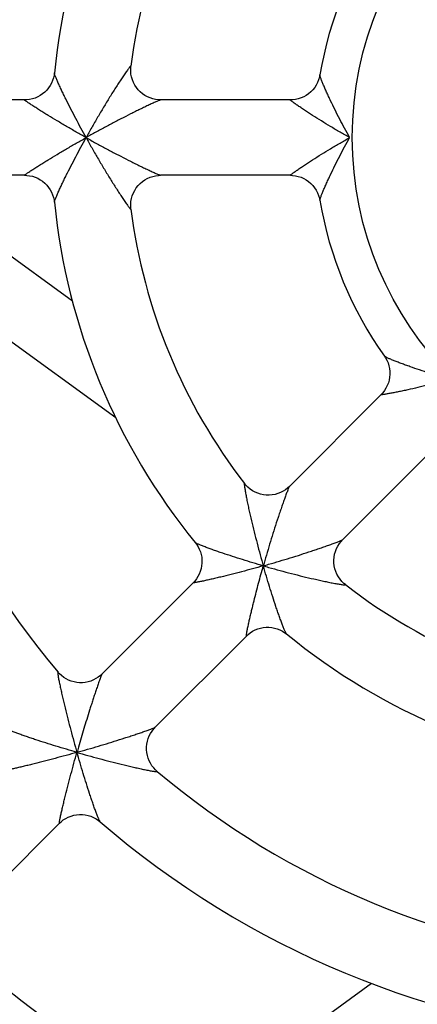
# Model space of a CAD drawing. Header units: millimetres. Extents: x 0 to 841, y 0 to 594.
# Tile 19 of 77: x 278 to 283, y 511 to 524. Entities that reach past the tile are written whole.
import ezdxf

# ---------------------------------------------------------------- set-up
doc = ezdxf.new("R2010")
doc.units = ezdxf.units.MM
doc.header["$LTSCALE"] = 46.255
doc.layers.get('0').update_dxf_attribs({"linetype": 'CONTINUOUS'})
doc.layers.add('ROUNDS', color=7, linetype='CONTINUOUS')

msp = doc.modelspace()

# ---------------------------------------------------------------- linework, layer by layer
at = {"color": 7, "linetype": 'CONTINUOUS'}
for p, q in [((278.016, 523.0801), (276.3037, 523.0801)), ((281.5457, 523.0801), (279.8223, 523.0801)), ((278.016, 522.0801), (276.3035, 522.0801)), ((278.6517, 520.4108), (276.3541, 522.0801)), ((281.5455, 522.0801), (279.8224, 522.0801)), ((279.226, 518.8619), (275.9514, 521.241)), ((281.5324, 517.9517), (282.751, 519.1703)), ((282.2395, 517.2446), (283.4579, 518.463)), ((279.0444, 515.4636), (280.2551, 516.6744)), ((279.7513, 514.7564), (280.962, 515.9671)), ((277.2697, 512.2748), (278.4782, 513.4832)), ((282.6222, 511.3566), (280.2891, 509.6616))]:
    msp.add_line(p, q, dxfattribs=at)
for points in [[(279.8226, 523.0801), (279.7931, 523.0813), (279.7557, 523.0858), (279.7185, 523.0941), (279.6819, 523.106), (279.6465, 523.1214), (279.6126, 523.1403), (279.5807, 523.1624), (279.5511, 523.1875), (279.5241, 523.2153), (279.5, 523.2457), (279.4789, 523.2782), (279.461, 523.3127), (279.4466, 523.3487), (279.4358, 523.3858), (279.4287, 523.4236), (279.4253, 523.4616), (279.4255, 523.4992), (279.4281, 523.5281)], [(278.4113, 523.4377), (278.4077, 523.411), (278.3997, 523.3746), (278.3883, 523.3389), (278.3735, 523.3044), (278.3554, 523.2712), (278.3342, 523.2399), (278.3101, 523.2107), (278.2833, 523.1838), (278.2541, 523.1597), (278.2228, 523.1385), (278.1896, 523.1203), (278.1548, 523.1054), (278.1189, 523.0938), (278.0823, 523.0858), (278.0453, 523.0813), (278.0157, 523.0801)], [(281.9376, 523.4117), (281.932, 523.3843), (281.9212, 523.3478), (281.907, 523.3123), (281.8893, 523.2782), (281.8684, 523.2459), (281.8444, 523.2157), (281.8175, 523.1879), (281.7881, 523.1629), (281.7564, 523.1408), (281.7228, 523.1219), (281.6875, 523.1064), (281.6511, 523.0945), (281.6137, 523.0861), (281.5759, 523.0813), (281.5454, 523.0801)], [(278.0157, 522.0801), (278.0453, 522.079), (278.0823, 522.0745), (278.119, 522.0665), (278.1549, 522.0549), (278.1896, 522.04), (278.2228, 522.0218), (278.2542, 522.0006), (278.2833, 521.9764), (278.3101, 521.9496), (278.3342, 521.9204), (278.3554, 521.8891), (278.3735, 521.8559), (278.3883, 521.8213), (278.3997, 521.7857), (278.4077, 521.7493), (278.4113, 521.7226)], [(279.4281, 521.6322), (279.4256, 521.6587), (279.4252, 521.6964), (279.4284, 521.7344), (279.4353, 521.7724), (279.446, 521.8097), (279.4603, 521.8459), (279.478, 521.8806), (279.4991, 521.9133), (279.5232, 521.9439), (279.5502, 521.9719), (279.5798, 521.9972), (279.6118, 522.0194), (279.6457, 522.0385), (279.6813, 522.0541), (279.718, 522.0661), (279.7553, 522.0744), (279.7928, 522.079), (279.8226, 522.0801)], [(281.5454, 522.0801), (281.5758, 522.079), (281.6134, 522.0743), (281.6507, 522.0659), (281.687, 522.054), (281.7222, 522.0386), (281.7558, 522.0199), (281.7874, 521.998), (281.8168, 521.9731), (281.8436, 521.9455), (281.8677, 521.9155), (281.8886, 521.8833), (281.9064, 521.8494), (281.9207, 521.8141), (281.9316, 521.7777), (281.9376, 521.7486)]]:
    msp.add_lwpolyline(points, dxfattribs=at)
at = {"color": 9, "linetype": 'CONTINUOUS'}
msp.add_circle((286.868, 522.5801), 4.5, dxfattribs=at)
at = {"color": 7, "linetype": 'CONTINUOUS'}
for radius, start, end in [(11, 139.85579, 175.14413), (8.5, 140.78833, 174.21097), (7.5, 142.2541, 172.73968), (5, 144.57179, 170.42848), (8.5, 185.78833, 219.21165), (5, 189.5718, 215.42855), (11, 184.85579, 220.14409), (7.5, 187.25985, 217.74593), (7.5, 232.2541, 262.73961), (8.5, 230.78926, 264.21165), (11, 229.85583, 265.14409), (12, 229.15122, 265.84786), (14.5, 228.64911, 266.35042)]:
    msp.add_arc((286.868, 522.5801), radius, start, end, dxfattribs=at)
at = {"color": 9, "linetype": 'CONTINUOUS'}
for centre, radius, start, end in [((291.0048, 515.8379), 13.915, 150.71497, 151.01845), ((286.6346, 508.6275), 15.986, 118.9499, 119.21364), ((291.0048, 529.3223), 13.915, 208.98155, 209.28503), ((286.6346, 536.5328), 15.986, 240.78636, 241.0501)]:
    msp.add_arc(centre, radius, start, end, dxfattribs=at)
for points, knots in [([(279.4281, 523.5281), (279.4282, 523.5288), (279.4284, 523.5298), (279.4276, 523.5307), (279.4268, 523.5307), (279.4258, 523.5303), (279.424, 523.5291), (279.4213, 523.5267), (279.4175, 523.5226), (279.4128, 523.5172), (279.4074, 523.5106), (279.3989, 523.4999), (279.3872, 523.4842), (279.372, 523.4632), (279.3556, 523.4399), (279.3383, 523.4148), (279.3202, 523.3883), (279.2952, 523.3508), (279.2631, 523.302), (279.2242, 523.2416), (279.171, 523.1576), (279.1043, 523.0495), (279.0247, 522.9168), (278.9458, 522.7816), (278.894, 522.6904), (278.8682, 522.6445)], [0, 0, 0, 0, 0.0019531, 0.0025424, 0.0031892, 0.0041238, 0.0054295, 0.0092227, 0.0145748, 0.0213857, 0.0295226, 0.0388431, 0.0604836, 0.0853253, 0.1126025, 0.1417468, 0.1723442, 0.2040919, 0.2701843, 0.3387971, 0.4091888, 0.5535532, 0.7009516, 0.8500724, 1, 1, 1, 1]), ([(278.8323, 522.5801), (278.8091, 522.6222), (278.7631, 522.7062), (278.696, 522.832), (278.6313, 522.9564), (278.5796, 523.0588), (278.5403, 523.1387), (278.5126, 523.1961), (278.4868, 523.251), (278.4632, 523.3024), (278.4456, 523.3424), (278.4334, 523.3715), (278.4258, 523.3903), (278.4196, 523.4066), (278.415, 523.42), (278.4122, 523.43), (278.4111, 523.4356), (278.4113, 523.4377)], [0, 0, 0, 0, 0.1507099, 0.3002207, 0.4474051, 0.5905306, 0.659725, 0.72664, 0.7904808, 0.8500972, 0.9037929, 0.9276776, 0.9490678, 0.9674943, 0.9824425, 0.9934033, 1, 1, 1, 1]), ([(282.3323, 522.5801), (282.3096, 522.6212), (282.265, 522.7032), (282.2003, 522.8263), (282.1385, 522.9482), (282.0897, 523.0484), (282.0529, 523.1265), (282.0272, 523.1823), (282.0034, 523.2354), (281.9821, 523.2848), (281.964, 523.3288), (281.9515, 523.3613), (281.9439, 523.3832), (281.9401, 523.3955), (281.938, 523.4046), (281.9373, 523.4098), (281.9376, 523.4116)], [0, 0, 0, 0, 0.1525439, 0.3038509, 0.4526692, 0.5970187, 0.6665466, 0.7335151, 0.7970425, 0.8558918, 0.9083143, 0.9518876, 0.9694026, 0.9835019, 0.9937862, 1, 1, 1, 1]), ([(278.8323, 522.5801), (278.7888, 522.6045), (278.7023, 522.6534), (278.5744, 522.7273), (278.4497, 522.801), (278.3487, 522.862), (278.271, 522.9099), (278.216, 522.9442), (278.1642, 522.9771), (278.1169, 523.0076), (278.0812, 523.0311), (278.0562, 523.0481), (278.0416, 523.0582), (278.0284, 523.0679), (278.0229, 523.0719), (278.0134, 523.0801), (278.0157, 523.0801)], [0, 0, 0, 0, 0.1562206, 0.3108116, 0.4625285, 0.6094429, 0.6801395, 0.7481814, 0.8126185, 0.8720338, 0.9242624, 0.9467105, 0.966028, 0.9816007, 0.9927834, 1, 1, 1, 1]), ([(279.8226, 523.0801), (279.8219, 523.0801), (279.8199, 523.0797), (279.8142, 523.078), (279.8039, 523.0741), (279.7884, 523.0678), (279.7692, 523.0595), (279.7471, 523.0497), (279.7134, 523.0345), (279.6677, 523.0133), (279.61, 522.9859), (279.5493, 522.9566), (279.4868, 522.9258), (279.401, 522.883), (279.2921, 522.8276), (279.1606, 522.7589), (279.0285, 522.6883), (278.9406, 522.6402), (278.8967, 522.6159)], [0, 0, 0, 0, 0.0021819, 0.0058396, 0.0173619, 0.0338201, 0.0542861, 0.0778988, 0.1039532, 0.1613475, 0.2235432, 0.2888733, 0.3563474, 0.4253441, 0.5663775, 0.709906, 0.8547283, 1, 1, 1, 1]), ([(282.3323, 522.5801), (282.2896, 522.6041), (282.2049, 522.6524), (282.0799, 522.7261), (281.9586, 522.8), (281.8608, 522.8616), (281.7859, 522.91), (281.7331, 522.9447), (281.6837, 522.9778), (281.639, 523.0084), (281.6055, 523.0319), (281.5822, 523.0488), (281.5689, 523.0587), (281.5568, 523.0683), (281.5517, 523.0722), (281.5433, 523.0801), (281.5454, 523.0801)], [0, 0, 0, 0, 0.1575172, 0.3133756, 0.4662325, 0.61397, 0.6848648, 0.7528905, 0.8170301, 0.8757987, 0.927005, 0.9488251, 0.9674808, 0.982421, 0.9930876, 1, 1, 1, 1]), ([(278.0157, 522.0801), (278.0134, 522.0801), (278.0228, 522.0884), (278.0284, 522.0924), (278.0416, 522.1021), (278.0562, 522.1122), (278.0812, 522.1292), (278.1169, 522.1527), (278.1642, 522.1832), (278.216, 522.216), (278.271, 522.2504), (278.3487, 522.2983), (278.4497, 522.3593), (278.5744, 522.433), (278.7023, 522.5069), (278.7888, 522.5558), (278.8323, 522.5801)], [0, 0, 0, 0, 0.0072107, 0.0183915, 0.033963, 0.05328, 0.0757283, 0.1279574, 0.1873743, 0.2518133, 0.319857, 0.3905547, 0.5374703, 0.6891892, 0.843781, 1, 1, 1, 1]), ([(278.4113, 521.7226), (278.4111, 521.7246), (278.4122, 521.7302), (278.4149, 521.7401), (278.4195, 521.7535), (278.4257, 521.7698), (278.4333, 521.7886), (278.4455, 521.8177), (278.4631, 521.8577), (278.4867, 521.9091), (278.5125, 521.964), (278.5402, 522.0214), (278.5795, 522.1013), (278.6312, 522.2037), (278.6959, 522.3282), (278.7631, 522.4541), (278.8091, 522.5381), (278.8323, 522.5801)], [0, 0, 0, 0, 0.0065429, 0.017456, 0.0323654, 0.0507623, 0.0721309, 0.0960003, 0.1496815, 0.209297, 0.2731458, 0.3400746, 0.4092869, 0.5524527, 0.699684, 0.849243, 1, 1, 1, 1]), ([(278.8682, 522.5158), (278.894, 522.4699), (278.9458, 522.3787), (279.0247, 522.2434), (279.1043, 522.1108), (279.171, 522.0027), (279.2241, 521.9187), (279.2631, 521.8583), (279.2952, 521.8095), (279.3202, 521.772), (279.3383, 521.7455), (279.3556, 521.7204), (279.372, 521.6971), (279.3872, 521.6761), (279.3989, 521.6604), (279.4074, 521.6497), (279.4128, 521.6431), (279.4175, 521.6377), (279.4213, 521.6336), (279.424, 521.6312), (279.4258, 521.63), (279.4268, 521.6296), (279.4276, 521.6296), (279.4284, 521.6305), (279.4282, 521.6315), (279.4281, 521.6322)], [0, 0, 0, 0, 0.1499275, 0.2990471, 0.4464431, 0.5908049, 0.6611946, 0.7298057, 0.7958976, 0.8276431, 0.8582411, 0.887386, 0.9146631, 0.9395053, 0.9611471, 0.9704686, 0.9786071, 0.98542, 0.9907742, 0.9945701, 0.9958771, 0.9968131, 0.9974603, 0.9980491, 1, 1, 1, 1]), ([(278.8967, 522.5444), (278.9406, 522.5201), (279.0285, 522.472), (279.1606, 522.4013), (279.2921, 522.3327), (279.401, 522.2773), (279.4868, 522.2345), (279.5493, 522.2037), (279.61, 522.1744), (279.6677, 522.147), (279.7133, 522.1258), (279.747, 522.1106), (279.7692, 522.1008), (279.7884, 522.0925), (279.8039, 522.0862), (279.8142, 522.0823), (279.8199, 522.0806), (279.8219, 522.0801), (279.8226, 522.0801)], [0, 0, 0, 0, 0.1452724, 0.2900944, 0.4336214, 0.5746522, 0.6436469, 0.7111191, 0.7764471, 0.8386414, 0.8960351, 0.9220904, 0.9457043, 0.9661722, 0.9826329, 0.9941577, 0.9978166, 1, 1, 1, 1]), ([(281.5454, 522.0801), (281.5433, 522.0801), (281.5517, 522.0881), (281.5568, 522.092), (281.5688, 522.1016), (281.5822, 522.1114), (281.6055, 522.1284), (281.639, 522.1519), (281.6837, 522.1825), (281.733, 522.2156), (281.7858, 522.2503), (281.8608, 522.2987), (281.9586, 522.3603), (282.0799, 522.4342), (282.2049, 522.5078), (282.2896, 522.5562), (282.3323, 522.5801)], [0, 0, 0, 0, 0.0069072, 0.0175712, 0.0325095, 0.0511638, 0.0729829, 0.1241891, 0.182958, 0.2470987, 0.3151261, 0.3860224, 0.5337628, 0.6866224, 0.8424828, 1, 1, 1, 1]), ([(281.9376, 521.7486), (281.9373, 521.7505), (281.938, 521.7556), (281.9401, 521.7646), (281.9439, 521.7769), (281.9514, 521.7987), (281.9639, 521.8313), (281.982, 521.8753), (282.0033, 521.9246), (282.0271, 521.9777), (282.0528, 522.0336), (282.0896, 522.1117), (282.1385, 522.2119), (282.2002, 522.3338), (282.265, 522.4571), (282.3096, 522.5391), (282.3323, 522.5801)], [0, 0, 0, 0, 0.0061607, 0.0163963, 0.030455, 0.0479376, 0.0914686, 0.1438713, 0.2027168, 0.2662511, 0.3332329, 0.4027787, 0.5471722, 0.6960422, 0.847403, 1, 1, 1, 1])]:
    msp.add_open_spline(points, degree=3, knots=knots, dxfattribs=at)
at = {"layer": 'ROUNDS', "color": 7, "linetype": 'CONTINUOUS'}
for points in [[(282.7937, 519.6818), (282.8091, 519.6585), (282.8273, 519.6251), (282.8423, 519.5899), (282.854, 519.5533), (282.862, 519.5156), (282.8664, 519.4773), (282.867, 519.4387), (282.8639, 519.4002), (282.8571, 519.3622), (282.8467, 519.3251), (282.8327, 519.2892), (282.8154, 519.2549), (282.7949, 519.2226), (282.7716, 519.1925), (282.7508, 519.1701)], [(281.5326, 517.9519), (281.5109, 517.9318), (281.4813, 517.9086), (281.4491, 517.8881), (281.4149, 517.8707), (281.3789, 517.8565), (281.3415, 517.8459), (281.3034, 517.839), (281.2647, 517.8358), (281.2259, 517.8364), (281.1874, 517.8408), (281.1495, 517.8489), (281.1125, 517.8606), (281.0769, 517.8759), (281.043, 517.8945), (281.0112, 517.9162), (280.9819, 517.9406), (280.9555, 517.9674), (280.9369, 517.9897)], [(282.2775, 516.6491), (282.257, 516.6661), (282.2301, 516.6924), (282.2054, 516.7216), (282.1835, 516.7533), (282.1646, 516.7872), (282.1491, 516.8229), (282.1371, 516.86), (282.1289, 516.898), (282.1243, 516.9367), (282.1236, 516.9756), (282.1267, 517.0144), (282.1335, 517.0528), (282.1441, 517.0902), (282.1582, 517.1264), (282.1757, 517.1608), (282.1962, 517.1931), (282.2194, 517.2229), (282.2397, 517.2448)], [(280.2818, 517.2068), (280.2993, 517.1838), (280.3191, 517.1524), (280.3361, 517.1191), (280.3499, 517.0843), (280.3603, 517.0481), (280.3674, 517.0111), (280.3709, 516.9735), (280.3708, 516.9357), (280.3671, 516.8982), (280.3599, 516.8611), (280.3493, 516.8249), (280.3353, 516.7899), (280.318, 516.7565), (280.2978, 516.725), (280.2749, 516.6958), (280.2549, 516.6742)], [(280.962, 515.9671), (280.9836, 515.9871), (281.0129, 516.01), (281.0444, 516.0302), (281.0778, 516.0475), (281.1128, 516.0615), (281.149, 516.0721), (281.186, 516.0793), (281.2236, 516.083), (281.2614, 516.083), (281.2989, 516.0795), (281.336, 516.0725), (281.3721, 516.062), (281.407, 516.0482), (281.4403, 516.0313), (281.4716, 516.0114), (281.4946, 515.994)], [(279.0444, 515.4637), (279.0233, 515.444), (278.9944, 515.4214), (278.9632, 515.4012), (278.93, 515.384), (278.8952, 515.3699), (278.8591, 515.3591), (278.8221, 515.3517), (278.7846, 515.3479), (278.7469, 515.3477), (278.7094, 515.351), (278.6723, 515.3579), (278.636, 515.3682), (278.6009, 515.3819), (278.5674, 515.3988), (278.5357, 515.4187), (278.5062, 515.4413), (278.4793, 515.4663), (278.4591, 515.4885)], [(279.7763, 514.1713), (279.7553, 514.1903), (279.7302, 514.2172), (279.7074, 514.2466), (279.6874, 514.2783), (279.6703, 514.3119), (279.6564, 514.3471), (279.6459, 514.3834), (279.639, 514.4205), (279.6356, 514.4582), (279.6357, 514.496), (279.6395, 514.5336), (279.6467, 514.5707), (279.6575, 514.6069), (279.6716, 514.6419), (279.6889, 514.6752), (279.7091, 514.7064), (279.7318, 514.7354), (279.7515, 514.7566)], [(278.478, 513.4831), (278.5002, 513.5036), (278.53, 513.5268), (278.5621, 513.5472), (278.5962, 513.5646), (278.6319, 513.5786), (278.6689, 513.5891), (278.7068, 513.596), (278.7452, 513.5992), (278.7837, 513.5987), (278.822, 513.5945), (278.8596, 513.5866), (278.8962, 513.5752), (278.9314, 513.5603), (278.9649, 513.5423), (278.9963, 513.5212), (279.0194, 513.5027)]]:
    msp.add_lwpolyline(points, dxfattribs=at)
at = {"layer": 'ROUNDS', "color": 9, "linetype": 'CONTINUOUS'}
for centre, radius, start, end in [((294.5606, 520.7379), 13.915, 195.71497, 196.01845), ((296.569, 512.5491), 15.986, 163.9499, 164.21364), ((276.8369, 532.2811), 15.986, 285.78636, 286.0501), ((285.0257, 530.2728), 13.915, 253.98155, 254.28503), ((295.0168, 519.1035), 16.9642, 195.76647, 196.01504), ((298.5438, 508.8052), 20.6131, 163.97977, 164.18405), ((273.093, 534.256), 20.6131, 285.81595, 286.02023), ((283.3913, 530.729), 16.9642, 253.98496, 254.23353)]:
    msp.add_arc(centre, radius, start, end, dxfattribs=at)
for points, knots in [([(283.6608, 519.373), (283.6157, 519.3859), (283.5262, 519.4124), (283.3933, 519.4537), (283.2635, 519.4962), (283.1581, 519.5325), (283.0769, 519.5617), (283.0192, 519.583), (282.9648, 519.6037), (282.9149, 519.6236), (282.871, 519.6419), (282.8391, 519.656), (282.8183, 519.6662), (282.8069, 519.6722), (282.799, 519.6771), (282.7948, 519.6803), (282.7937, 519.6818)], [0, 0, 0, 0, 0.1525438, 0.3038505, 0.4526687, 0.597018, 0.6665459, 0.7335142, 0.7970416, 0.8558909, 0.9083136, 0.9518871, 0.9694021, 0.9835016, 0.993786, 1, 1, 1, 1]), ([(283.6608, 519.373), (283.6136, 519.3597), (283.5196, 519.334), (283.3791, 519.2977), (283.2411, 519.2642), (283.1283, 519.2386), (283.0411, 519.2198), (282.9792, 519.207), (282.921, 519.1955), (282.8677, 519.1855), (282.8274, 519.1785), (282.799, 519.174), (282.7825, 519.1715), (282.7672, 519.1697), (282.7609, 519.1689), (282.7493, 519.1686), (282.7508, 519.1701)], [0, 0, 0, 0, 0.1575172, 0.3133755, 0.4662324, 0.6139698, 0.6848646, 0.7528902, 0.8170298, 0.8757984, 0.9270047, 0.9488248, 0.9674806, 0.9824208, 0.9930875, 1, 1, 1, 1]), ([(280.9369, 517.9897), (280.9365, 517.9902), (280.9359, 517.9911), (280.9347, 517.9912), (280.9341, 517.9906), (280.9337, 517.9896), (280.9333, 517.9875), (280.9331, 517.9839), (280.9332, 517.9783), (280.9338, 517.9712), (280.9346, 517.9627), (280.9362, 517.9491), (280.939, 517.9297), (280.9431, 517.9042), (280.948, 517.8761), (280.9535, 517.846), (280.9595, 517.8145), (280.9682, 517.7703), (280.9801, 517.7131), (280.9953, 517.6428), (281.0171, 517.5459), (281.0463, 517.4222), (281.0839, 517.2722), (281.1237, 517.1208), (281.1515, 517.0196), (281.1658, 516.969)], [0, 0, 0, 0, 0.0019533, 0.0025426, 0.0031893, 0.0041238, 0.0054295, 0.0092226, 0.0145745, 0.0213853, 0.0295222, 0.0388427, 0.060483, 0.0853247, 0.1126019, 0.1417461, 0.1723435, 0.2040912, 0.2701837, 0.3387965, 0.4091882, 0.5535528, 0.7009513, 0.8500723, 1, 1, 1, 1]), ([(281.5326, 517.9519), (281.5321, 517.9514), (281.531, 517.9496), (281.5281, 517.9444), (281.5237, 517.9344), (281.5172, 517.919), (281.5094, 517.8995), (281.5007, 517.8769), (281.4876, 517.8423), (281.4703, 517.7951), (281.4489, 517.7349), (281.4267, 517.6713), (281.4042, 517.6053), (281.3738, 517.5144), (281.336, 517.3982), (281.2916, 517.2566), (281.2481, 517.1133), (281.22, 517.0171), (281.2061, 516.9689)], [0, 0, 0, 0, 0.0021819, 0.0058396, 0.0173619, 0.03382, 0.054286, 0.0778987, 0.1039532, 0.1613475, 0.2235432, 0.2888734, 0.3563474, 0.4253441, 0.5663776, 0.7099061, 0.8547283, 1, 1, 1, 1]), ([(281.2567, 516.9183), (281.3049, 516.9322), (281.4011, 516.9603), (281.5445, 517.0038), (281.686, 517.0482), (281.8022, 517.086), (281.8931, 517.1164), (281.9591, 517.1389), (282.0227, 517.1611), (282.0829, 517.1825), (282.1301, 517.1998), (282.1647, 517.2129), (282.1873, 517.2216), (282.2068, 517.2293), (282.2222, 517.2358), (282.2322, 517.2403), (282.2375, 517.2432), (282.2392, 517.2443), (282.2397, 517.2448)], [0, 0, 0, 0, 0.1452725, 0.2900945, 0.4336215, 0.5746524, 0.6436471, 0.7111193, 0.7764472, 0.8386416, 0.8960353, 0.9220906, 0.9457046, 0.9661724, 0.982633, 0.9941578, 0.9978166, 1, 1, 1, 1]), ([(281.1859, 516.8981), (281.1397, 516.9114), (281.0478, 516.9383), (280.9113, 516.9798), (280.7775, 517.0221), (280.6686, 517.0579), (280.5843, 517.0866), (280.5241, 517.1077), (280.467, 517.1282), (280.414, 517.1479), (280.3732, 517.1637), (280.344, 517.1756), (280.3254, 517.1836), (280.3095, 517.1907), (280.2968, 517.1969), (280.2879, 517.202), (280.2832, 517.2052), (280.2818, 517.2068)], [0, 0, 0, 0, 0.1507588, 0.3003181, 0.4475484, 0.5907138, 0.6599245, 0.726852, 0.7907001, 0.8503151, 0.9039947, 0.9278645, 0.9492335, 0.9676311, 0.9825416, 0.9934558, 1, 1, 1, 1]), ([(281.1859, 516.8981), (281.1379, 516.8845), (281.0422, 516.858), (280.8995, 516.8198), (280.7592, 516.7837), (280.6447, 516.7554), (280.5559, 516.7343), (280.4926, 516.7197), (280.4328, 516.7063), (280.3778, 516.6944), (280.3359, 516.6858), (280.3062, 516.6802), (280.2888, 516.677), (280.2725, 516.6745), (280.2658, 516.6734), (280.2533, 516.6725), (280.2549, 516.6742)], [0, 0, 0, 0, 0.1562207, 0.3108127, 0.4625306, 0.6094462, 0.6801434, 0.7481862, 0.812624, 0.8720388, 0.9242676, 0.9467153, 0.9660321, 0.9816041, 0.9927858, 1, 1, 1, 1]), ([(280.962, 515.9671), (280.9617, 515.967), (280.961, 515.9671), (280.9606, 515.9679), (280.9606, 515.9689), (280.9608, 515.9703), (280.961, 515.972), (280.9612, 515.9745), (280.9613, 515.9775), (280.9619, 515.9824), (280.9629, 515.9886), (280.9645, 515.9985), (280.9666, 516.0108), (280.9694, 516.0255), (280.9722, 516.0402), (280.9761, 516.0598), (280.9811, 516.0843), (280.9874, 516.1136), (280.9937, 516.1429), (281.0002, 516.1722), (281.009, 516.2112), (281.0203, 516.2599), (281.0341, 516.3182), (281.0482, 516.3765), (281.0673, 516.4541), (281.0919, 516.5509), (281.1223, 516.6669), (281.1536, 516.7826), (281.1751, 516.8596), (281.1859, 516.8981)], [0, 0, 0, 0, 0.0009878, 0.0017837, 0.0027735, 0.0039279, 0.0061692, 0.0081489, 0.0118141, 0.0156349, 0.0235913, 0.0314156, 0.046979, 0.0626291, 0.0782477, 0.0938649, 0.125115, 0.1563598, 0.1876056, 0.2188519, 0.2500978, 0.3125896, 0.3750815, 0.4375734, 0.5000653, 0.6250489, 0.7500325, 0.8750163, 1, 1, 1, 1]), ([(281.4946, 515.994), (281.493, 515.9953), (281.4898, 516), (281.4848, 516.0089), (281.4786, 516.0217), (281.4714, 516.0375), (281.4635, 516.0562), (281.4515, 516.0854), (281.4357, 516.1262), (281.416, 516.1791), (281.3955, 516.2363), (281.3745, 516.2965), (281.3457, 516.3808), (281.3099, 516.4897), (281.2676, 516.6235), (281.2261, 516.76), (281.1992, 516.8519), (281.1859, 516.8981)], [0, 0, 0, 0, 0.0065433, 0.0174566, 0.0323664, 0.0507635, 0.0721321, 0.0960018, 0.1496827, 0.2092986, 0.273147, 0.3400755, 0.4092871, 0.5524528, 0.6996838, 0.8492428, 1, 1, 1, 1]), ([(281.2568, 516.8779), (281.3074, 516.8637), (281.4086, 516.8359), (281.56, 516.796), (281.7101, 516.7585), (281.8337, 516.7293), (281.9306, 516.7075), (282.001, 516.6922), (282.0581, 516.6804), (282.1023, 516.6717), (282.1338, 516.6657), (282.1639, 516.6602), (282.192, 516.6553), (282.2175, 516.6512), (282.2369, 516.6484), (282.2505, 516.6468), (282.259, 516.6459), (282.2661, 516.6454), (282.2717, 516.6453), (282.2754, 516.6455), (282.2774, 516.6459), (282.2784, 516.6463), (282.279, 516.6468), (282.2789, 516.6481), (282.2781, 516.6486), (282.2775, 516.6491)], [0, 0, 0, 0, 0.1499274, 0.299047, 0.4464429, 0.5908046, 0.6611943, 0.7298054, 0.7958972, 0.8276428, 0.8582408, 0.8873856, 0.9146628, 0.939505, 0.9611468, 0.9704683, 0.9786069, 0.9854198, 0.9907741, 0.9945701, 0.9958772, 0.9968132, 0.9974604, 0.9980491, 1, 1, 1, 1]), ([(278.4591, 515.4885), (278.4587, 515.489), (278.4581, 515.4897), (278.4569, 515.4898), (278.4564, 515.4893), (278.456, 515.4884), (278.4556, 515.4865), (278.4554, 515.4831), (278.4555, 515.4779), (278.4561, 515.4713), (278.4569, 515.4634), (278.4586, 515.4506), (278.4614, 515.4323), (278.4657, 515.408), (278.4707, 515.3812), (278.4764, 515.3523), (278.4826, 515.3219), (278.4916, 515.279), (278.5039, 515.2234), (278.5195, 515.1549), (278.5419, 515.0601), (278.5717, 514.939), (278.6095, 514.7918), (278.6493, 514.6431), (278.6769, 514.5438), (278.6909, 514.494)], [0, 0, 0, 0, 0.0019129, 0.0025112, 0.003151, 0.0040476, 0.0052856, 0.0088718, 0.0139413, 0.0204188, 0.0281947, 0.0371461, 0.058081, 0.082315, 0.1091068, 0.1378867, 0.1682288, 0.199815, 0.2658086, 0.3345433, 0.4052079, 0.550392, 0.6987958, 0.8489886, 1, 1, 1, 1]), ([(279.0444, 515.4637), (279.0427, 515.4616), (279.0404, 515.4567), (279.0361, 515.4471), (279.0312, 515.4347), (279.0254, 515.4199), (279.0179, 515.4), (279.0089, 515.3751), (278.9982, 515.345), (278.9877, 515.315), (278.9738, 515.2748), (278.9568, 515.2245), (278.9367, 515.164), (278.9169, 515.1034), (278.8974, 515.0428), (278.8717, 514.9618), (278.8401, 514.8604), (278.803, 514.7385), (278.7666, 514.6163), (278.7429, 514.5347), (278.7312, 514.4939)], [0, 0, 0, 0, 0.0077981, 0.0156106, 0.0312362, 0.0468609, 0.0624864, 0.0937367, 0.1249872, 0.1562377, 0.1874881, 0.249989, 0.3124899, 0.3749909, 0.4374918, 0.4999928, 0.6249945, 0.7499963, 0.8749982, 1, 1, 1, 1]), ([(278.7817, 514.4434), (278.8294, 514.4571), (278.9246, 514.4848), (279.0665, 514.5272), (279.2066, 514.5703), (279.3217, 514.6066), (279.4117, 514.6357), (279.477, 514.6572), (279.5398, 514.6782), (279.599, 514.6985), (279.6454, 514.7148), (279.6792, 514.727), (279.7012, 514.7351), (279.7199, 514.7423), (279.7348, 514.7483), (279.7443, 514.7524), (279.7493, 514.755), (279.751, 514.7561), (279.7515, 514.7566)], [0, 0, 0, 0, 0.146017, 0.2915768, 0.4358029, 0.5774218, 0.6466264, 0.7142166, 0.7795289, 0.8415144, 0.8984347, 0.924135, 0.9473169, 0.9672974, 0.9832676, 0.9943846, 0.9979021, 1, 1, 1, 1]), ([(278.7111, 514.4232), (278.6643, 514.4366), (278.5714, 514.4637), (278.4333, 514.5053), (278.2978, 514.5475), (278.1873, 514.5831), (278.1017, 514.6116), (278.0404, 514.6325), (277.9821, 514.6529), (277.9278, 514.6725), (277.8859, 514.6882), (277.8557, 514.7001), (277.8363, 514.7081), (277.8197, 514.7153), (277.8064, 514.7216), (277.797, 514.7267), (277.792, 514.7299), (277.7906, 514.7315)], [0, 0, 0, 0, 0.1499973, 0.2988087, 0.4453536, 0.5879933, 0.6570506, 0.7239363, 0.787891, 0.8478032, 0.902002, 0.9262127, 0.9479637, 0.9667617, 0.9820541, 0.9932784, 1, 1, 1, 1]), ([(278.7111, 514.4232), (278.6627, 514.4095), (278.5663, 514.3826), (278.4225, 514.3436), (278.2813, 514.3064), (278.1659, 514.2771), (278.0765, 514.255), (278.0126, 514.2396), (277.9522, 514.2253), (277.8964, 514.2126), (277.8539, 514.2034), (277.8236, 514.1972), (277.8058, 514.1937), (277.7891, 514.1909), (277.7822, 514.1896), (277.7692, 514.1885), (277.7709, 514.1902)], [0, 0, 0, 0, 0.155682, 0.3097456, 0.4609847, 0.6075463, 0.6781517, 0.7461894, 0.8107387, 0.870412, 0.9230642, 0.9457784, 0.9653811, 0.9812321, 0.9926459, 1, 1, 1, 1]), ([(278.478, 513.4831), (278.4763, 513.4814), (278.4775, 513.4944), (278.4787, 513.5013), (278.4815, 513.518), (278.485, 513.5358), (278.4912, 513.5661), (278.5005, 513.6086), (278.5132, 513.6644), (278.5274, 513.7248), (278.5428, 513.7887), (278.5649, 513.8781), (278.5943, 513.9935), (278.6314, 514.1347), (278.6704, 514.2784), (278.6973, 514.3748), (278.7111, 514.4232)], [0, 0, 0, 0, 0.0073672, 0.0187857, 0.0346398, 0.0542452, 0.0769617, 0.1296168, 0.1892918, 0.2538418, 0.3218794, 0.3924837, 0.5390406, 0.6902735, 0.8443287, 1, 1, 1, 1]), ([(279.0194, 513.5027), (279.0177, 513.5041), (279.0145, 513.5091), (279.0094, 513.5185), (279.0031, 513.5319), (278.9959, 513.5484), (278.988, 513.5678), (278.9761, 513.598), (278.9603, 513.64), (278.9407, 513.6942), (278.9203, 513.7526), (278.8995, 513.8139), (278.871, 513.8995), (278.8353, 514.01), (278.7932, 514.1455), (278.7516, 514.2836), (278.7245, 514.3765), (278.7111, 514.4232)], [0, 0, 0, 0, 0.006721, 0.0179447, 0.0332356, 0.0520332, 0.0737843, 0.0979952, 0.1521949, 0.2121089, 0.276065, 0.3429521, 0.4120112, 0.5546516, 0.7011966, 0.8500063, 1, 1, 1, 1]), ([(278.7818, 514.4031), (278.8316, 514.389), (278.9309, 514.3615), (279.0796, 514.3217), (279.2268, 514.2839), (279.3479, 514.2541), (279.4427, 514.2317), (279.5112, 514.2161), (279.5668, 514.2038), (279.6097, 514.1948), (279.6401, 514.1885), (279.669, 514.1829), (279.6958, 514.1778), (279.7201, 514.1736), (279.7384, 514.1708), (279.7512, 514.1691), (279.7591, 514.1682), (279.7657, 514.1677), (279.7709, 514.1676), (279.7743, 514.1677), (279.7762, 514.1682), (279.7771, 514.1685), (279.7776, 514.1691), (279.7776, 514.1703), (279.7768, 514.1709), (279.7763, 514.1713)], [0, 0, 0, 0, 0.1510071, 0.3011943, 0.449591, 0.5947686, 0.6654291, 0.7341599, 0.8001501, 0.8317344, 0.8620759, 0.8908563, 0.9176494, 0.9418868, 0.9628272, 0.9717822, 0.9795627, 0.9860457, 0.9911212, 0.9947134, 0.9959544, 0.9968534, 0.9974948, 0.9980924, 1, 1, 1, 1])]:
    msp.add_open_spline(points, degree=3, knots=knots, dxfattribs=at)

doc.saveas('drawing.dxf')
